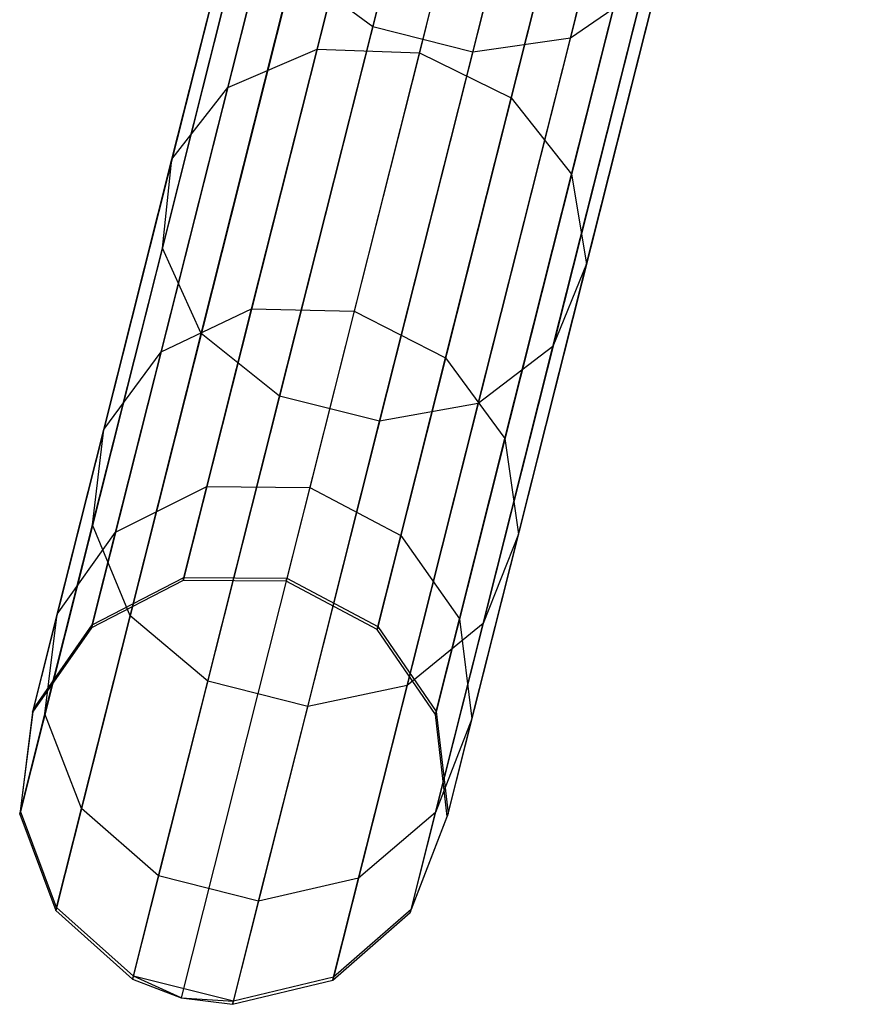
# Model space of a CAD drawing. Extents: x -91 to 91, y -91 to 262.
# Tile 84 of 256: x -23 to -19.14, y -88.37 to -83.79. Entities that reach past the tile are written whole.
import ezdxf

# ---------------------------------------------------------------- set-up
doc = ezdxf.new("R2010")
doc.units = 0
doc.header["$LTSCALE"] = 25.4
doc.layers.get('0').update_dxf_attribs({"linetype": 'CONTINUOUS'})

# ---------------------------------------------------------------- blocks, each defined once
blk = doc.blocks.new('ETE0_STL_1')
at = {"color": 0}
for p, q in [((-20.3625, -78.9393, 301.341), (-22.2427, -86.3979, 191.341)), ((-20.3625, -78.9393, 301.341), (-22.2427, -86.3979, 191.341)), ((-19.884, -78.9421, 301.333), (-21.7641, -86.4007, 191.333)), ((-19.884, -78.9421, 301.333), (-21.7641, -86.4007, 191.333)), ((-20.7873, -79.1587, 301.3631), (-22.6675, -86.6173, 191.3631)), ((-20.7873, -79.1587, 301.3631), (-22.6675, -86.6173, 191.3631)), ((-19.4613, -79.1665, 301.341), (-21.3414, -86.6251, 191.341)), ((-19.4613, -79.1665, 301.341), (-21.3414, -86.6251, 191.341)), ((-21.061, -79.5501, 301.3943), (-22.9412, -87.0087, 191.3943)), ((-21.061, -79.5501, 301.3943), (-22.9412, -87.0087, 191.3943)), ((-19.1913, -79.561, 301.3631), (-21.0714, -87.0197, 191.3631)), ((-19.1913, -79.561, 301.3631), (-21.0714, -87.0197, 191.3631)), ((-21.1209, -80.0238, 301.4275), (-23.0011, -87.4824, 191.4275)), ((-21.1209, -80.0238, 301.4275), (-23.0011, -87.4824, 191.4275)), ((-19.1358, -80.0354, 301.3943), (-21.016, -87.494, 191.3943)), ((-19.1358, -80.0354, 301.3943), (-21.016, -87.494, 191.3943)), ((-20.9533, -80.4713, 301.455), (-22.8335, -87.9299, 191.455)), ((-20.9533, -80.4713, 301.455), (-22.8335, -87.9299, 191.455)), ((-19.3076, -80.4809, 301.4275), (-21.1878, -87.9395, 191.4275)), ((-19.3076, -80.4809, 301.4275), (-21.1878, -87.9395, 191.4275)), ((-20.5966, -80.7901, 301.4705), (-22.4768, -88.2487, 191.4705)), ((-20.5966, -80.7901, 301.4705), (-22.4768, -88.2487, 191.4705)), ((-19.6673, -80.7955, 301.455), (-21.5475, -88.2541, 191.455)), ((-19.6673, -80.7955, 301.455), (-21.5475, -88.2541, 191.455)), ((-20.3716, -80.8767, 301.4725), (-22.2518, -88.3353, 191.4725)), ((-20.3716, -80.8767, 301.4725), (-22.2518, -88.3353, 191.4725)), ((-20.1325, -80.9071, 301.4705), (-22.0127, -88.3657, 191.4705)), ((-20.1325, -80.9071, 301.4705), (-22.0127, -88.3657, 191.4705)), ((-21.3622, -83.8273, 176.8879), (-20.8413, -81.7608, 174.6025)), ((-21.3622, -83.8273, 176.8879), (-20.8413, -81.7608, 174.6025)), ((-20.4447, -83.8796, 177.0271), (-19.9293, -81.835, 174.7659)), ((-20.4447, -83.8796, 177.0271), (-19.9293, -81.835, 174.7659)), ((-20.8981, -83.9443, 176.8879), (-20.3772, -81.8778, 174.6025)), ((-20.8981, -83.9443, 176.8879), (-20.3772, -81.8778, 174.6025)), ((-21.6207, -83.9304, 180.3979), (-21.2268, -82.3679, 178.0493)), ((-21.6207, -83.9304, 180.3979), (-21.2268, -82.3679, 178.0493)), ((-20.7543, -82.3948, 178.1209), (-21.1458, -83.948, 180.4554)), ((-20.7543, -82.3948, 178.1209), (-21.1458, -83.948, 180.4554)), ((-22.0351, -84.1088, 180.2383), (-21.6347, -82.5204, 177.8507)), ((-22.0351, -84.1088, 180.2383), (-21.6347, -82.5204, 177.8507)), ((-20.7194, -84.1576, 180.3979), (-20.3255, -82.595, 178.0493)), ((-20.7194, -84.1576, 180.3979), (-20.3255, -82.595, 178.0493)), ((-22.2943, -84.4425, 180.0133), (-21.8846, -82.8174, 177.5707)), ((-22.2943, -84.4425, 180.0133), (-21.8846, -82.8174, 177.5707)), ((-20.4391, -84.5112, 180.2383), (-20.0387, -82.9227, 177.8507)), ((-20.4391, -84.5112, 180.2383), (-20.0387, -82.9227, 177.8507)), ((-22.3387, -84.8548, 179.7744), (-21.9193, -83.191, 177.2735)), ((-22.3387, -84.8548, 179.7744), (-21.9193, -83.191, 177.2735)), ((-20.3691, -84.9278, 180.0133), (-19.9594, -83.3027, 177.5707)), ((-20.3691, -84.9278, 180.0133), (-19.9594, -83.3027, 177.5707)), ((-22.1583, -85.2515, 179.5764), (-21.7308, -83.5554, 177.0271)), ((-22.1583, -85.2515, 179.5764), (-21.7308, -83.5554, 177.0271)), ((-21.3622, -83.8273, 176.8879), (-21.7308, -83.5554, 177.0271)), ((-21.3622, -83.8273, 176.8879), (-21.7308, -83.5554, 177.0271)), ((-20.5254, -85.312, 179.7744), (-20.106, -83.6481, 177.2735)), ((-20.5254, -85.312, 179.7744), (-20.106, -83.6481, 177.2735)), ((-20.106, -83.6481, 177.2735), (-20.4447, -83.8796, 177.0271)), ((-20.106, -83.6481, 177.2735), (-20.4447, -83.8796, 177.0271)), ((-21.7944, -85.5415, 179.4646), (-21.3622, -83.8273, 176.8879)), ((-21.7944, -85.5415, 179.4646), (-21.3622, -83.8273, 176.8879)), ((-20.8981, -83.9443, 176.8879), (-21.3622, -83.8273, 176.8879)), ((-20.8981, -83.9443, 176.8879), (-21.3622, -83.8273, 176.8879)), ((-20.4447, -83.8796, 177.0271), (-20.8981, -83.9443, 176.8879)), ((-20.4447, -83.8796, 177.0271), (-20.8981, -83.9443, 176.8879)), ((-20.8723, -85.5757, 179.5764), (-20.4447, -83.8796, 177.0271)), ((-20.8723, -85.5757, 179.5764), (-20.4447, -83.8796, 177.0271)), ((-22.0351, -84.1088, 180.2383), (-21.6207, -83.9304, 180.3979)), ((-22.0351, -84.1088, 180.2383), (-21.6207, -83.9304, 180.3979)), ((-21.9249, -85.1371, 182.9598), (-21.6207, -83.9304, 180.3979)), ((-21.9249, -85.1371, 182.9598), (-21.6207, -83.9304, 180.3979)), ((-21.6207, -83.9304, 180.3979), (-21.1458, -83.948, 180.4554)), ((-21.6207, -83.9304, 180.3979), (-21.1458, -83.948, 180.4554)), ((-21.1458, -83.948, 180.4554), (-21.4482, -85.1475, 183.002)), ((-21.1458, -83.948, 180.4554), (-21.4482, -85.1475, 183.002)), ((-21.3302, -85.6585, 179.4646), (-20.8981, -83.9443, 176.8879)), ((-21.3302, -85.6585, 179.4646), (-20.8981, -83.9443, 176.8879)), ((-21.1458, -83.948, 180.4554), (-20.7194, -84.1576, 180.3979)), ((-21.1458, -83.948, 180.4554), (-20.7194, -84.1576, 180.3979)), ((-22.3444, -85.3356, 182.8428), (-22.0351, -84.1088, 180.2383)), ((-22.3444, -85.3356, 182.8428), (-22.0351, -84.1088, 180.2383)), ((-22.2943, -84.4425, 180.0133), (-22.0351, -84.1088, 180.2383)), ((-22.2943, -84.4425, 180.0133), (-22.0351, -84.1088, 180.2383)), ((-21.0236, -85.3643, 182.9598), (-20.7194, -84.1576, 180.3979)), ((-21.0236, -85.3643, 182.9598), (-20.7194, -84.1576, 180.3979)), ((-20.7194, -84.1576, 180.3979), (-20.4391, -84.5112, 180.2383)), ((-20.7194, -84.1576, 180.3979), (-20.4391, -84.5112, 180.2383)), ((-22.6107, -85.6975, 182.6778), (-22.2943, -84.4425, 180.0133)), ((-22.6107, -85.6975, 182.6778), (-22.2943, -84.4425, 180.0133)), ((-22.3387, -84.8548, 179.7744), (-22.2943, -84.4425, 180.0133)), ((-22.3387, -84.8548, 179.7744), (-22.2943, -84.4425, 180.0133)), ((-20.7484, -85.738, 182.8428), (-20.4391, -84.5112, 180.2383)), ((-20.7484, -85.738, 182.8428), (-20.4391, -84.5112, 180.2383)), ((-20.4391, -84.5112, 180.2383), (-20.3691, -84.9278, 180.0133)), ((-20.4391, -84.5112, 180.2383), (-20.3691, -84.9278, 180.0133)), ((-22.6627, -86.1399, 182.5026), (-22.3387, -84.8548, 179.7744)), ((-22.6627, -86.1399, 182.5026), (-22.3387, -84.8548, 179.7744)), ((-22.1583, -85.2515, 179.5764), (-22.3387, -84.8548, 179.7744)), ((-22.1583, -85.2515, 179.5764), (-22.3387, -84.8548, 179.7744)), ((-20.6855, -86.1828, 182.6778), (-20.3691, -84.9278, 180.0133)), ((-20.6855, -86.1828, 182.6778), (-20.3691, -84.9278, 180.0133)), ((-20.3691, -84.9278, 180.0133), (-20.5254, -85.312, 179.7744)), ((-20.3691, -84.9278, 180.0133), (-20.5254, -85.312, 179.7744)), ((-22.3444, -85.3356, 182.8428), (-21.9249, -85.1371, 182.9598)), ((-22.3444, -85.3356, 182.8428), (-21.9249, -85.1371, 182.9598)), ((-22.1327, -85.9614, 185.6782), (-21.9249, -85.1371, 182.9598)), ((-22.1327, -85.9614, 185.6782), (-21.9249, -85.1371, 182.9598)), ((-21.9249, -85.1371, 182.9598), (-21.4482, -85.1475, 183.002)), ((-21.9249, -85.1371, 182.9598), (-21.4482, -85.1475, 183.002)), ((-21.4482, -85.1475, 183.002), (-21.6548, -85.9668, 185.7042)), ((-21.4482, -85.1475, 183.002), (-21.6548, -85.9668, 185.7042)), ((-21.4482, -85.1475, 183.002), (-21.0236, -85.3643, 182.9598)), ((-21.4482, -85.1475, 183.002), (-21.0236, -85.3643, 182.9598)), ((-22.4885, -86.5614, 182.3573), (-22.1583, -85.2515, 179.5764)), ((-22.4885, -86.5614, 182.3573), (-22.1583, -85.2515, 179.5764)), ((-21.7944, -85.5415, 179.4646), (-22.1583, -85.2515, 179.5764)), ((-21.7944, -85.5415, 179.4646), (-22.1583, -85.2515, 179.5764)), ((-22.6107, -85.6975, 182.6778), (-22.3444, -85.3356, 182.8428)), ((-22.6107, -85.6975, 182.6778), (-22.3444, -85.3356, 182.8428)), ((-22.5556, -86.1735, 185.6063), (-22.3444, -85.3356, 182.8428)), ((-22.5556, -86.1735, 185.6063), (-22.3444, -85.3356, 182.8428)), ((-20.5254, -85.312, 179.7744), (-20.8723, -85.5757, 179.5764)), ((-20.5254, -85.312, 179.7744), (-20.8723, -85.5757, 179.5764)), ((-20.8494, -86.597, 182.5026), (-20.5254, -85.312, 179.7744)), ((-20.8494, -86.597, 182.5026), (-20.5254, -85.312, 179.7744)), ((-21.2314, -86.1885, 185.6782), (-21.0236, -85.3643, 182.9598)), ((-21.2314, -86.1885, 185.6782), (-21.0236, -85.3643, 182.9598)), ((-21.0236, -85.3643, 182.9598), (-20.7484, -85.738, 182.8428)), ((-21.0236, -85.3643, 182.9598), (-20.7484, -85.738, 182.8428)), ((-22.1281, -86.8655, 182.2753), (-21.7944, -85.5415, 179.4646)), ((-22.1281, -86.8655, 182.2753), (-21.7944, -85.5415, 179.4646)), ((-21.3302, -85.6585, 179.4646), (-21.7944, -85.5415, 179.4646)), ((-21.3302, -85.6585, 179.4646), (-21.7944, -85.5415, 179.4646)), ((-20.8723, -85.5757, 179.5764), (-21.3302, -85.6585, 179.4646)), ((-20.8723, -85.5757, 179.5764), (-21.3302, -85.6585, 179.4646)), ((-21.2025, -86.8856, 182.3573), (-20.8723, -85.5757, 179.5764)), ((-21.2025, -86.8856, 182.3573), (-20.8723, -85.5757, 179.5764)), ((-21.664, -86.9825, 182.2753), (-21.3302, -85.6585, 179.4646)), ((-21.664, -86.9825, 182.2753), (-21.3302, -85.6585, 179.4646)), ((-22.8267, -86.5547, 185.505), (-22.6107, -85.6975, 182.6778)), ((-22.8267, -86.5547, 185.505), (-22.6107, -85.6975, 182.6778)), ((-22.6627, -86.1399, 182.5026), (-22.6107, -85.6975, 182.6778)), ((-22.6627, -86.1399, 182.5026), (-22.6107, -85.6975, 182.6778)), ((-20.9596, -86.5759, 185.6063), (-20.7484, -85.738, 182.8428)), ((-20.9596, -86.5759, 185.6063), (-20.7484, -85.738, 182.8428)), ((-20.7484, -85.738, 182.8428), (-20.6855, -86.1828, 182.6778)), ((-20.7484, -85.738, 182.8428), (-20.6855, -86.1828, 182.6778)), ((-22.5556, -86.1735, 185.6063), (-22.1327, -85.9614, 185.6782)), ((-22.5556, -86.1735, 185.6063), (-22.1327, -85.9614, 185.6782)), ((-22.2394, -86.3847, 188.4928), (-22.1327, -85.9614, 185.6782)), ((-22.2394, -86.3847, 188.4928), (-22.1327, -85.9614, 185.6782)), ((-22.1327, -85.9614, 185.6782), (-21.6548, -85.9668, 185.7042)), ((-22.1327, -85.9614, 185.6782), (-21.6548, -85.9668, 185.7042)), ((-21.6548, -85.9668, 185.7042), (-21.7608, -86.3876, 188.5019)), ((-21.6548, -85.9668, 185.7042), (-21.7608, -86.3876, 188.5019)), ((-21.6548, -85.9668, 185.7042), (-21.2314, -86.1885, 185.6782)), ((-21.6548, -85.9668, 185.7042), (-21.2314, -86.1885, 185.6782)), ((-22.8839, -87.0176, 185.3974), (-22.6627, -86.1399, 182.5026)), ((-22.8839, -87.0176, 185.3974), (-22.6627, -86.1399, 182.5026)), ((-22.4885, -86.5614, 182.3573), (-22.6627, -86.1399, 182.5026)), ((-22.4885, -86.5614, 182.3573), (-22.6627, -86.1399, 182.5026)), ((-22.8267, -86.5547, 185.505), (-22.5556, -86.1735, 185.6063)), ((-22.8267, -86.5547, 185.505), (-22.5556, -86.1735, 185.6063)), ((-22.6641, -86.604, 188.4676), (-22.5556, -86.1735, 185.6063)), ((-22.6641, -86.604, 188.4676), (-22.5556, -86.1735, 185.6063)), ((-21.3381, -86.6119, 188.4928), (-21.2314, -86.1885, 185.6782)), ((-21.3381, -86.6119, 188.4928), (-21.2314, -86.1885, 185.6782)), ((-21.2314, -86.1885, 185.6782), (-20.9596, -86.5759, 185.6063)), ((-21.2314, -86.1885, 185.6782), (-20.9596, -86.5759, 185.6063)), ((-20.9015, -87.04, 185.505), (-20.6855, -86.1828, 182.6778)), ((-20.9015, -87.04, 185.505), (-20.6855, -86.1828, 182.6778)), ((-20.6855, -86.1828, 182.6778), (-20.8494, -86.597, 182.5026)), ((-20.6855, -86.1828, 182.6778), (-20.8494, -86.597, 182.5026)), ((-22.2427, -86.3979, 191.341), (-22.6675, -86.6173, 191.3631)), ((-22.2427, -86.3979, 191.341), (-22.6675, -86.6173, 191.3631)), ((-22.6641, -86.604, 188.4676), (-22.2394, -86.3847, 188.4928)), ((-22.6641, -86.604, 188.4676), (-22.2394, -86.3847, 188.4928)), ((-22.2427, -86.3979, 191.341), (-22.2394, -86.3847, 188.4928)), ((-22.2427, -86.3979, 191.341), (-22.2394, -86.3847, 188.4928)), ((-21.7641, -86.4007, 191.333), (-22.2427, -86.3979, 191.341)), ((-21.7641, -86.4007, 191.333), (-22.2427, -86.3979, 191.341)), ((-22.2394, -86.3847, 188.4928), (-21.7608, -86.3876, 188.5019)), ((-22.2394, -86.3847, 188.4928), (-21.7608, -86.3876, 188.5019)), ((-21.7641, -86.4007, 191.333), (-21.7608, -86.3876, 188.5019)), ((-21.7641, -86.4007, 191.333), (-21.7608, -86.3876, 188.5019)), ((-21.7608, -86.3876, 188.5019), (-21.3381, -86.6119, 188.4928)), ((-21.7608, -86.3876, 188.5019), (-21.3381, -86.6119, 188.4928)), ((-21.3414, -86.6251, 191.341), (-21.7641, -86.4007, 191.333)), ((-21.3414, -86.6251, 191.341), (-21.7641, -86.4007, 191.333)), ((-22.9377, -86.9951, 188.4322), (-22.8267, -86.5547, 185.505)), ((-22.9377, -86.9951, 188.4322), (-22.8267, -86.5547, 185.505)), ((-22.8839, -87.0176, 185.3974), (-22.8267, -86.5547, 185.505)), ((-22.8839, -87.0176, 185.3974), (-22.8267, -86.5547, 185.505)), ((-22.7141, -87.4561, 185.3081), (-22.4885, -86.5614, 182.3573)), ((-22.7141, -87.4561, 185.3081), (-22.4885, -86.5614, 182.3573)), ((-22.1281, -86.8655, 182.2753), (-22.4885, -86.5614, 182.3573)), ((-22.1281, -86.8655, 182.2753), (-22.4885, -86.5614, 182.3573)), ((-21.0681, -87.0063, 188.4676), (-20.9596, -86.5759, 185.6063)), ((-21.0681, -87.0063, 188.4676), (-20.9596, -86.5759, 185.6063)), ((-20.9596, -86.5759, 185.6063), (-20.9015, -87.04, 185.505)), ((-20.9596, -86.5759, 185.6063), (-20.9015, -87.04, 185.505)), ((-22.6675, -86.6173, 191.3631), (-22.9412, -87.0087, 191.3943)), ((-22.6675, -86.6173, 191.3631), (-22.9412, -87.0087, 191.3943)), ((-22.9377, -86.9951, 188.4322), (-22.6641, -86.604, 188.4676)), ((-22.9377, -86.9951, 188.4322), (-22.6641, -86.604, 188.4676)), ((-22.6675, -86.6173, 191.3631), (-22.6641, -86.604, 188.4676)), ((-22.6675, -86.6173, 191.3631), (-22.6641, -86.604, 188.4676)), ((-21.3414, -86.6251, 191.341), (-21.3381, -86.6119, 188.4928)), ((-21.3414, -86.6251, 191.341), (-21.3381, -86.6119, 188.4928)), ((-21.0714, -87.0197, 191.3631), (-21.3414, -86.6251, 191.341)), ((-21.0714, -87.0197, 191.3631), (-21.3414, -86.6251, 191.341)), ((-21.3381, -86.6119, 188.4928), (-21.0681, -87.0063, 188.4676)), ((-21.3381, -86.6119, 188.4928), (-21.0681, -87.0063, 188.4676)), ((-20.8494, -86.597, 182.5026), (-21.2025, -86.8856, 182.3573)), ((-20.8494, -86.597, 182.5026), (-21.2025, -86.8856, 182.3573)), ((-21.0706, -87.4747, 185.3974), (-20.8494, -86.597, 182.5026)), ((-21.0706, -87.4747, 185.3974), (-20.8494, -86.597, 182.5026)), ((-22.3561, -87.7698, 185.2578), (-22.1281, -86.8655, 182.2753)), ((-22.3561, -87.7698, 185.2578), (-22.1281, -86.8655, 182.2753)), ((-21.664, -86.9825, 182.2753), (-22.1281, -86.8655, 182.2753)), ((-21.664, -86.9825, 182.2753), (-22.1281, -86.8655, 182.2753)), ((-21.2025, -86.8856, 182.3573), (-21.664, -86.9825, 182.2753)), ((-21.2025, -86.8856, 182.3573), (-21.664, -86.9825, 182.2753)), ((-21.428, -87.7803, 185.3081), (-21.2025, -86.8856, 182.3573)), ((-21.428, -87.7803, 185.3081), (-21.2025, -86.8856, 182.3573)), ((-21.8919, -87.8867, 185.2578), (-21.664, -86.9825, 182.2753)), ((-21.8919, -87.8867, 185.2578), (-21.664, -86.9825, 182.2753)), ((-22.9412, -87.0087, 191.3943), (-23.0011, -87.4824, 191.4275)), ((-22.9412, -87.0087, 191.3943), (-23.0011, -87.4824, 191.4275)), ((-22.9976, -87.4684, 188.3945), (-22.9377, -86.9951, 188.4322)), ((-22.9976, -87.4684, 188.3945), (-22.9377, -86.9951, 188.4322)), ((-22.9976, -87.4684, 188.3945), (-22.8839, -87.0176, 185.3974)), ((-22.9976, -87.4684, 188.3945), (-22.8839, -87.0176, 185.3974)), ((-22.9412, -87.0087, 191.3943), (-22.9377, -86.9951, 188.4322)), ((-22.9412, -87.0087, 191.3943), (-22.9377, -86.9951, 188.4322)), ((-22.7141, -87.4561, 185.3081), (-22.8839, -87.0176, 185.3974)), ((-22.7141, -87.4561, 185.3081), (-22.8839, -87.0176, 185.3974)), ((-21.0714, -87.0197, 191.3631), (-21.0681, -87.0063, 188.4676)), ((-21.0714, -87.0197, 191.3631), (-21.0681, -87.0063, 188.4676)), ((-21.016, -87.494, 191.3943), (-21.0714, -87.0197, 191.3631)), ((-21.016, -87.494, 191.3943), (-21.0714, -87.0197, 191.3631)), ((-21.0681, -87.0063, 188.4676), (-21.0125, -87.4804, 188.4322)), ((-21.0681, -87.0063, 188.4676), (-21.0125, -87.4804, 188.4322)), ((-20.9015, -87.04, 185.505), (-21.0706, -87.4747, 185.3974)), ((-20.9015, -87.04, 185.505), (-21.0706, -87.4747, 185.3974)), ((-21.0125, -87.4804, 188.4322), (-20.9015, -87.04, 185.505)), ((-21.0125, -87.4804, 188.4322), (-20.9015, -87.04, 185.505)), ((-23.0011, -87.4824, 191.4275), (-22.9976, -87.4684, 188.3945)), ((-23.0011, -87.4824, 191.4275), (-22.9976, -87.4684, 188.3945)), ((-23.0011, -87.4824, 191.4275), (-22.8335, -87.9299, 191.455)), ((-23.0011, -87.4824, 191.4275), (-22.8335, -87.9299, 191.455)), ((-22.8299, -87.9157, 188.3633), (-22.9976, -87.4684, 188.3945)), ((-22.8299, -87.9157, 188.3633), (-22.9976, -87.4684, 188.3945)), ((-22.8299, -87.9157, 188.3633), (-22.7141, -87.4561, 185.3081)), ((-22.8299, -87.9157, 188.3633), (-22.7141, -87.4561, 185.3081)), ((-22.3561, -87.7698, 185.2578), (-22.7141, -87.4561, 185.3081)), ((-22.3561, -87.7698, 185.2578), (-22.7141, -87.4561, 185.3081)), ((-21.0706, -87.4747, 185.3974), (-21.428, -87.7803, 185.3081)), ((-21.0706, -87.4747, 185.3974), (-21.428, -87.7803, 185.3081)), ((-21.1878, -87.9395, 191.4275), (-21.016, -87.494, 191.3943)), ((-21.1878, -87.9395, 191.4275), (-21.016, -87.494, 191.3943)), ((-21.1843, -87.9256, 188.3945), (-21.0706, -87.4747, 185.3974)), ((-21.1843, -87.9256, 188.3945), (-21.0706, -87.4747, 185.3974)), ((-21.0125, -87.4804, 188.4322), (-21.1843, -87.9256, 188.3945)), ((-21.0125, -87.4804, 188.4322), (-21.1843, -87.9256, 188.3945)), ((-21.016, -87.494, 191.3943), (-21.0125, -87.4804, 188.4322)), ((-21.016, -87.494, 191.3943), (-21.0125, -87.4804, 188.4322)), ((-22.4732, -88.2343, 188.3457), (-22.3561, -87.7698, 185.2578)), ((-22.4732, -88.2343, 188.3457), (-22.3561, -87.7698, 185.2578)), ((-21.8919, -87.8867, 185.2578), (-22.3561, -87.7698, 185.2578)), ((-21.8919, -87.8867, 185.2578), (-22.3561, -87.7698, 185.2578)), ((-21.428, -87.7803, 185.3081), (-21.8919, -87.8867, 185.2578)), ((-21.428, -87.7803, 185.3081), (-21.8919, -87.8867, 185.2578)), ((-21.5439, -88.2398, 188.3633), (-21.428, -87.7803, 185.3081)), ((-21.5439, -88.2398, 188.3633), (-21.428, -87.7803, 185.3081)), ((-22.009, -88.3513, 188.3457), (-21.8919, -87.8867, 185.2578)), ((-22.009, -88.3513, 188.3457), (-21.8919, -87.8867, 185.2578)), ((-22.8335, -87.9299, 191.455), (-22.8299, -87.9157, 188.3633)), ((-22.8335, -87.9299, 191.455), (-22.8299, -87.9157, 188.3633)), ((-22.8335, -87.9299, 191.455), (-22.4768, -88.2487, 191.4705)), ((-22.8335, -87.9299, 191.455), (-22.4768, -88.2487, 191.4705)), ((-22.4732, -88.2343, 188.3457), (-22.8299, -87.9157, 188.3633)), ((-22.4732, -88.2343, 188.3457), (-22.8299, -87.9157, 188.3633)), ((-21.5475, -88.2541, 191.455), (-21.1878, -87.9395, 191.4275)), ((-21.5475, -88.2541, 191.455), (-21.1878, -87.9395, 191.4275)), ((-21.1843, -87.9256, 188.3945), (-21.5439, -88.2398, 188.3633)), ((-21.1843, -87.9256, 188.3945), (-21.5439, -88.2398, 188.3633)), ((-21.1878, -87.9395, 191.4275), (-21.1843, -87.9256, 188.3945)), ((-21.1878, -87.9395, 191.4275), (-21.1843, -87.9256, 188.3945)), ((-22.4768, -88.2487, 191.4705), (-22.4732, -88.2343, 188.3457)), ((-22.4768, -88.2487, 191.4705), (-22.4732, -88.2343, 188.3457)), ((-22.4768, -88.2487, 191.4705), (-22.2518, -88.3353, 191.4725)), ((-22.4768, -88.2487, 191.4705), (-22.2518, -88.3353, 191.4725)), ((-22.009, -88.3513, 188.3457), (-22.4732, -88.2343, 188.3457)), ((-22.2518, -88.3353, 191.4725), (-22.4732, -88.2343, 188.3457)), ((-22.009, -88.3513, 188.3457), (-22.4732, -88.2343, 188.3457)), ((-22.2518, -88.3353, 191.4725), (-22.4732, -88.2343, 188.3457)), ((-22.0127, -88.3657, 191.4705), (-21.5475, -88.2541, 191.455)), ((-22.0127, -88.3657, 191.4705), (-21.5475, -88.2541, 191.455)), ((-21.5439, -88.2398, 188.3633), (-22.009, -88.3513, 188.3457)), ((-21.5439, -88.2398, 188.3633), (-22.009, -88.3513, 188.3457)), ((-21.5475, -88.2541, 191.455), (-21.5439, -88.2398, 188.3633)), ((-21.5475, -88.2541, 191.455), (-21.5439, -88.2398, 188.3633)), ((-22.2518, -88.3353, 191.4725), (-22.0127, -88.3657, 191.4705)), ((-22.2518, -88.3353, 191.4725), (-22.0127, -88.3657, 191.4705)), ((-22.2518, -88.3353, 191.4725), (-22.009, -88.3513, 188.3457)), ((-22.2518, -88.3353, 191.4725), (-22.009, -88.3513, 188.3457)), ((-22.0127, -88.3657, 191.4705), (-22.009, -88.3513, 188.3457)), ((-22.0127, -88.3657, 191.4705), (-22.009, -88.3513, 188.3457))]:
    blk.add_line(p, q, dxfattribs=at)

msp = doc.modelspace()

# ---------------------------------------------------------------- block references
at = {"color": 253}
msp.add_blockref('ETE0_STL_1', (0, 0), dxfattribs=at)

doc.saveas('drawing.dxf')
